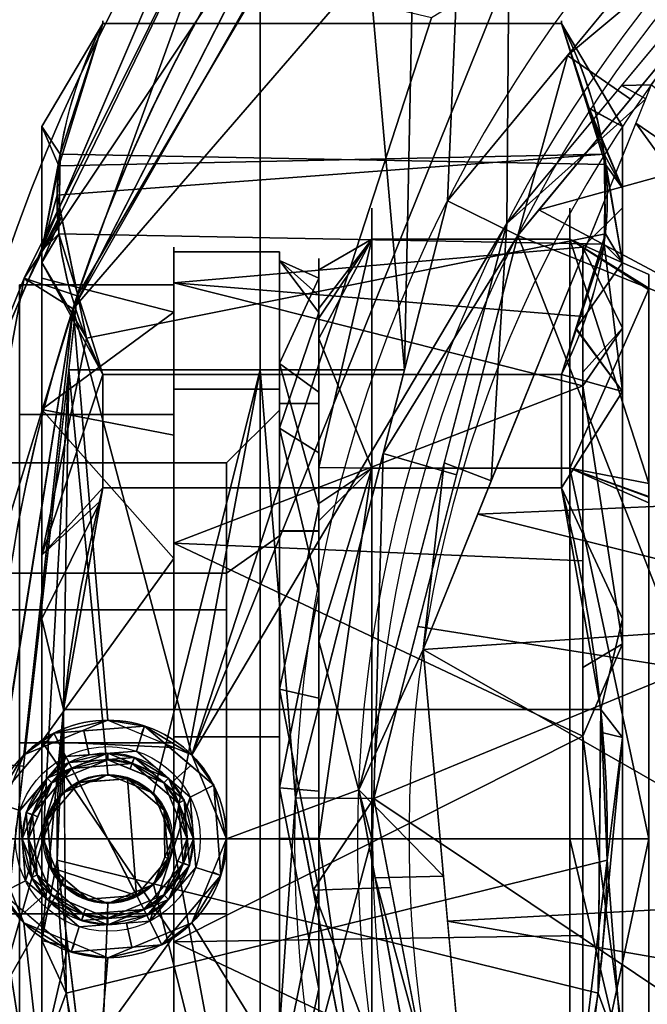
# Model space of a CAD drawing. Header units: millimetres. Extents: x -80 to 80, y -168 to 68.
# Tile 23 of 256: x -64 to -40, y -6 to 31. Entities that reach past the tile are written whole.
import ezdxf

# ---------------------------------------------------------------- set-up
doc = ezdxf.new("R2010")
doc.units = ezdxf.units.MM
doc.layers.add('100', color=7, linetype='Continuous', true_color=0xffffff)

msp = doc.modelspace()

# ---------------------------------------------------------------- linework, layer by layer
at = {"layer": '100', "color": 72, "linetype": 'Continuous'}
for p, q in [((-43.309, 30.901, 2.478), (-60.691, 30.901, 2.478)), ((-60.691, 30.901, -2.478), (-43.309, 30.901, -2.478)), ((-43.309, 17.597, -25.522), (-60.691, 17.597, -25.522)), ((-60.691, 17.597, 25.522), (-43.309, 17.597, 25.522)), ((-43.309, 13.304, 28), (-60.691, 13.304, 28)), ((-60.691, 13.304, -28), (-43.309, 13.304, -28))]:
    msp.add_line(p, q, dxfattribs=at)
at = {"layer": '100', "color": 72, "linetype": 'Continuous', "extrusion": (-1, 0, 0)}
for centre, radius in [((0, 0, 63), 27), ((0, 0, 41), 23.922), ((0, 0, 58), 22.422), ((0, 0, 54), 22.25), ((0, 0, 52.5), 22), ((0, 0, 58), 21), ((0, 0, 54), 16.5), ((0, 0, 52.5), 16.5), ((0, 0, 54), 16.25)]:
    msp.add_circle(centre, radius, dxfattribs=at)
at = {"layer": '100', "color": 72, "linetype": 'Continuous', "extrusion": (1, 0, 0)}
for centre, radius in [((0, 0, -41), 27), ((0, 0, -42.5), 22.422), ((0, 0, -58), 22.25), ((0, 0, -54), 22), ((0, 0, -63), 21.25), ((0, 0, -58), 21.25), ((0, 0, -56), 14.25)]:
    msp.add_circle(centre, radius, dxfattribs=at)
at = {"layer": '100', "color": 163, "linetype": 'Continuous', "extrusion": (1, 0, 0)}
msp.add_circle((0, 0, -50.5), 23.9, dxfattribs=at)
at = {"layer": '100', "color": 163, "linetype": 'Continuous', "extrusion": (1, -2.77771e-15, -1.36243e-14)}
msp.add_circle((0, 0, -43), 23.9, dxfattribs=at)
at = {"layer": '100', "color": 163, "linetype": 'Continuous', "extrusion": (-1, -2.77771e-15, 1.39412e-14)}
msp.add_circle((0, 0, 52.5), 21.9, dxfattribs=at)
at = {"layer": '100', "color": 163, "linetype": 'Continuous'}
for centre, radius in [((-60.5, 0, 97), 4.5), ((-60.5, 0, 103), 3.5), ((-60.5, 0, 81.046), 2.446), ((-60.5, 0, 81), 2.446)]:
    msp.add_circle(centre, radius, dxfattribs=at)
at = {"layer": '100', "color": 163, "linetype": 'Continuous', "extrusion": (0, 0, -1)}
for centre, radius in [((60.5, 0, -102), 4.5), ((60.5, 0, -97), 3.25), ((60.5, 0, -89), 3.25), ((60.5, 0, -97), 3), ((60.5, 0, -89), 3), ((60.5, 0, -81), 2.4)]:
    msp.add_circle(centre, radius, dxfattribs=at)
for centre, radius, start, end in [((0, 0, -94), 68, 283.06797, 256.93203), ((0, 0, -81), 65, 283.06797, 256.93203), ((0, 0, -97), 51.024, 286.7388, 253.2612), ((0, 0, -80.215), 50.45, 286.0923, 253.9077)]:
    msp.add_arc(centre, radius, start, end, dxfattribs=at)
at = {"layer": '100', "color": 163, "linetype": 'Continuous'}
for centre, radius, start, end in [((0, 0, 84), 68, 283.06797, 256.93203), ((0, 0, 81), 53.418, 285.9698, 254.0302), ((0, 0, 97.321), 49.087, 286.8231, 253.1769), ((0, 0, 97), 65, 144.00001, 180), ((0, 0, 97), 65, 180, 216)]:
    msp.add_arc(centre, radius, start, end, dxfattribs=at)
at = {"layer": '100', "color": 72, "linetype": 'Continuous', "extrusion": (1, 0, 0)}
for start, end in [(355.4146, 4.5854), (295.4146, 304.5854), (55.4146, 64.5854)]:
    msp.add_arc((0, 0, -60.691), 31, start, end, dxfattribs=at)
at = {"layer": '100', "color": 72, "linetype": 'Continuous', "extrusion": (-1, 0, 0)}
for start, end in [(175.4146, 184.5854), (115.4146, 124.5854), (235.4146, 244.5854)]:
    msp.add_arc((0, 0, 43.309), 31, start, end, dxfattribs=at)
at = {"layer": '100', "color": 72, "linetype": 'Continuous'}
for points in [[(-60.691, 17.597, -25.522), (-61.773, 19.781, -21.737), (-62.418, 21.987, -17.917), (-62.427, 26.461, -10.168), (-61.776, 28.711, -6.27), (-60.691, 30.901, -2.478)], [(-60.691, 30.901, 2.478), (-61.766, 28.732, 6.235), (-62.422, 26.519, 10.068), (-62.423, 21.988, 17.916), (-61.77, 19.775, 21.749), (-60.691, 17.597, 25.522)], [(-43.309, 30.901, -2.478), (-42.227, 28.716, -6.263), (-41.582, 26.51, -10.083), (-41.573, 22.036, -17.832), (-42.224, 19.786, -21.73), (-43.309, 17.597, -25.522)], [(-43.309, 17.597, 25.522), (-42.227, 19.781, 21.737), (-41.582, 21.987, 17.917), (-41.573, 26.461, 10.168), (-42.224, 28.711, 6.27), (-43.309, 30.901, 2.478)], [(-60.691, 13.304, 28), (-61.763, 8.978, 28), (-62.423, 4.466, 28), (-62.422, -4.479, 28), (-61.772, -8.939, 28), (-60.691, -13.304, 28)], [(-60.691, -13.304, -28), (-61.772, -8.939, -28), (-62.422, -4.479, -28), (-62.423, 4.466, -28), (-61.763, 8.978, -28), (-60.691, 13.304, -28)], [(-43.309, -13.304, 28), (-42.228, -8.939, 28), (-41.578, -4.479, 28), (-41.577, 4.466, 28), (-42.237, 8.978, 28), (-43.309, 13.304, 28)], [(-43.309, 13.304, -28), (-42.237, 8.978, -28), (-41.577, 4.466, -28), (-41.578, -4.479, -28), (-42.228, -8.939, -28), (-43.309, -13.304, -28)]]:
    msp.add_open_spline(points, degree=3, knots=[0, 0, 0, 0, 0.5, 0.5, 1, 1, 1, 1], dxfattribs=at)
at = {"layer": '100', "color": 163, "linetype": 'Continuous'}
for points in [[(-43.088, 29.686, 81), (-32.779, 42.178, 81), (-30.939, 39.85, 80.215)], [(-47.216, 33.832, 81), (-46.5, 35.561, 81), (-33.821, 40.916, 81), (-47.633, 24.178, 81)], [(-45.379, 23.329, 97), (-31.186, 40.385, 97), (-44.501, 36.265, 97), (-45.305, 32.916, 97)], [(-31.186, 40.385, 97), (-41.036, 28.548, 97), (-39.909, 28.58, 97.321)], [(-30.939, 39.85, 80.215), (-40.698, 28.039, 80.215), (-43.088, 29.686, 81)], [(-63.543, 21.118, 84), (-56.137, 38.375, 84), (-55.412, 37.879, 81.879)], [(-55.412, 37.879, 96.121), (-56.137, 38.375, 94), (-63.543, 21.118, 94)], [(-53.39, 34.857, 97), (-52.586, 38.206, 97), (-61.819, 20.086, 97)], [(-56.137, 38.375, 84), (-61.654, 25.52, 84), (-61.654, 25.52, 94), (-56.137, 38.375, 94)], [(-55.412, 37.879, 81.879), (-63.668, 21.251, 81.879), (-63.543, 21.118, 84)], [(-61.656, 20.579, 81), (-63.668, 21.251, 81.879), (-55.412, 37.879, 81.879)], [(-63.543, 21.118, 94), (-63.668, 21.251, 96.121), (-55.412, 37.879, 96.121)], [(-53.424, 36.561, 97), (-55.412, 37.879, 96.121), (-63.668, 21.251, 96.121)], [(-55.412, 37.879, 81.879), (-52.586, 36.051, 81), (-61.656, 20.579, 81)], [(-44.165, 23.843, 80.215), (-33.591, 36.64, 80.215), (-26.451, 28.733, 74.637)], [(-63.668, 21.251, 96.121), (-61.819, 20.086, 97), (-53.424, 36.561, 97)], [(-51.591, 31.92, 97), (-53.39, 34.857, 97), (-61.819, 20.086, 97)], [(-49.263, 17.781, 81), (-54.723, 17.781, 81), (-54.723, 32.406, 81), (-50.675, 33.832, 81)], [(-50.675, 33.832, 81), (-48.946, 33.116, 81), (-49.263, 17.781, 81)], [(-47.633, 24.178, 81), (-49.263, 17.781, 81), (-48.946, 33.116, 81), (-47.216, 33.832, 81)], [(-45.379, 23.329, 97), (-45.305, 32.916, 97), (-57.318, 3.182, 97)], [(-57.318, 3.182, 97), (-45.305, 32.916, 97), (-48.242, 31.116, 97)], [(-54.723, 32.406, 81), (-54.723, 17.781, 81), (-61.977, 17.781, 81), (-61.656, 20.579, 81)], [(-57.318, 3.182, 97), (-48.242, 31.116, 97), (-51.591, 31.92, 97), (-61.819, 20.086, 97)], [(-44.968, 22.871, 80.215), (-47.633, 24.178, 81), (-43.088, 29.686, 81)], [(-43.088, 29.686, 81), (-40.698, 28.039, 80.215), (-44.968, 22.871, 80.215)], [(-26.451, 28.733, 74.637), (-34.347, 18.588, 74.637), (-44.165, 23.843, 80.215)], [(-40.122, 28.053, 97.321), (-41.036, 28.548, 97), (-45.379, 23.329, 97)], [(-41.036, 28.548, 97), (-40.122, 28.053, 97.321), (-39.909, 28.58, 97.321)], [(-39.909, 28.58, 97.321), (-40.496, 27.126, 97.321), (-26.482, 17.527, 100)], [(-45.379, 23.329, 97), (-45.978, 13.565, 97.321), (-40.122, 28.053, 97.321)], [(-40.496, 27.126, 97.321), (-46.487, 12.307, 97.321), (-30.26, 13.018, 100)], [(-30.26, 13.018, 100), (-26.482, 17.527, 100), (-40.496, 27.126, 97.321)], [(-66.49, 14.252, 94), (-61.654, 25.52, 94), (-61.654, 25.52, 84), (-66.49, 14.252, 84)], [(-50.07, 14.613, 81), (-47.633, 24.178, 81), (-44.968, 22.871, 80.215)], [(-44.968, 22.871, 80.215), (-44.165, 23.843, 80.215), (-34.347, 18.588, 74.637)], [(-57.318, 3.182, 97), (-56, 0, 97), (-50.99, 1.861, 97), (-45.379, 23.329, 97)], [(-45.379, 23.329, 97), (-47.752, 14.249, 97), (-45.978, 13.565, 97.321)], [(-44.968, 22.871, 80.215), (-47.289, 13.8, 80.215), (-50.07, 14.613, 81)], [(-38.522, 6.428, 74.637), (-48.761, 8.048, 80.215), (-44.968, 22.871, 80.215)], [(-44.968, 22.871, 80.215), (-34.347, 18.588, 74.637), (-38.522, 6.428, 74.637)], [(-52.5, 18.966, -10.95), (-50.5, 22.73, -7.386), (-50.5, 14.048, -19.336)], [(-50.5, 22.73, -7.386), (-52.5, 19.737, -6.575), (-52.5, 21.567, 3.803)], [(-52.5, 21.567, 3.803), (-50.5, 22.73, 7.386), (-50.5, 22.73, -7.386)], [(-50.5, 22.73, 7.386), (-52.5, 20.099, 6.346), (-52.5, 14.077, 16.776)], [(-52.5, 14.077, 16.776), (-50.5, 14.048, 19.336), (-50.5, 22.73, 7.386)], [(-52.5, 21.567, 3.803), (-52.5, 20.099, 6.346), (-50.5, 22.73, 7.386)], [(-52.5, 18.966, -10.95), (-52.5, 19.737, -6.575), (-50.5, 22.73, -7.386)], [(-43, 22.73, 7.386), (-50.5, 22.73, 7.386), (-50.5, 14.048, 19.336), (-43, 14.048, 19.336)], [(-43, 22.73, -7.386), (-50.5, 22.73, -7.386), (-50.5, 22.73, 7.386), (-43, 22.73, 7.386)], [(-43, 14.048, -19.336), (-50.5, 14.048, -19.336), (-50.5, 22.73, -7.386), (-43, 22.73, -7.386)], [(-40, 20.848, 7.537), (-43, 22.73, 7.386), (-43, 14.048, 19.336)], [(-43, 22.73, 7.386), (-40, 20.876, 6.842), (-40, 21.394, -5.807)], [(-40, 21.394, -5.807), (-43, 22.73, -7.386), (-43, 22.73, 7.386)], [(-43, 22.73, -7.386), (-40, 20.814, -6.67), (-40, 13.466, -17.609)], [(-40, 13.466, -17.609), (-43, 14.048, -19.336), (-43, 22.73, -7.386)], [(-40, 21.394, -5.807), (-40, 20.814, -6.67), (-43, 22.73, -7.386)], [(-40, 20.848, 7.537), (-40, 20.876, 6.842), (-43, 22.73, 7.386)], [(-52.5, 14.077, 16.776), (-52.5, 21.567, 3.803), (-52.5, 18.966, -10.95), (-52.5, -14.077, 16.776)], [(-67.054, 2.997, 81.879), (-63.668, 21.251, 81.879), (-61.656, 20.579, 81)], [(-66.49, 14.252, 84), (-63.668, 21.251, 81.879), (-67.054, 2.997, 81.879)], [(-67.054, 2.997, 96.121), (-63.668, 21.251, 96.121), (-66.49, 14.252, 94)], [(-61.819, 20.086, 97), (-63.668, 21.251, 96.121), (-67.054, 2.997, 96.121)], [(-66.49, 14.252, 84), (-63.543, 21.118, 84), (-63.668, 21.251, 81.879)], [(-63.668, 21.251, 96.121), (-63.543, 21.118, 94), (-66.49, 14.252, 94)], [(-61.656, 20.579, 81), (-63.697, 2.761, 81), (-67.054, 2.997, 81.879)], [(-43, 14.048, 19.336), (-40, 12.946, 17.87), (-40, 20.848, 7.537)], [(-67.054, 2.997, 96.121), (-64.55, 2.842, 97), (-61.819, 20.086, 97)], [(-61.819, 20.086, 97), (-65, 0, 97), (-63.682, 3.182, 97)], [(-63.682, 3.182, 97), (-60.5, 4.5, 97), (-61.819, 20.086, 97)], [(-61.819, 20.086, 97), (-60.5, 4.5, 97), (-57.318, 3.182, 97)], [(-52.5, -14.077, 16.776), (-52.5, 18.966, -10.95), (-52.5, 7.49, -20.579)], [(-50.5, 14.048, -19.336), (-52.5, 12.058, -16.747), (-52.5, 18.966, -10.95)], [(-62.946, 0, 81), (-64.713, -6.105, 81), (-61.977, 17.781, 81)], [(-61.977, 17.781, 81), (-62.229, 1.729, 81), (-62.946, 0, 81)], [(-61.977, 17.781, 81), (-60.5, 2.446, 81), (-62.229, 1.729, 81)], [(-61.977, 17.781, 81), (-54.723, 17.781, 81), (-58.771, 1.729, 81), (-60.5, 2.446, 81)], [(-58.054, 0, 81), (-58.771, 1.729, 81), (-54.723, 17.781, 81)], [(-54.723, 17.781, 81), (-54.723, -17.781, 81), (-58.054, 0, 81)], [(-54.723, -17.781, 81), (-54.723, 17.781, 81), (-53.395, 1.562, 81)], [(-54.723, 17.781, 81), (-49.263, 17.781, 81), (-53.395, 1.562, 81)], [(-50.427, 1.534, 80.215), (-53.395, 1.562, 81), (-50.07, 14.613, 81)], [(-50.07, 14.613, 81), (-47.289, 13.8, 80.215), (-50.427, 1.534, 80.215)], [(-47.752, 14.249, 97), (-50.99, 1.861, 97), (-48.559, 7.181, 97.321)], [(-48.559, 7.181, 97.321), (-45.978, 13.565, 97.321), (-47.752, 14.249, 97)], [(-52.5, -14.077, 16.776), (-52.5, 0, 21.9), (-52.5, 14.077, 16.776)], [(-52.5, 14.077, 16.776), (-52.5, 12.711, 17.274), (-50.5, 14.048, 19.336)], [(-52.5, 7.49, -20.579), (-50.5, 14.048, -19.336), (-50.5, 0, -23.9)], [(-50.5, 14.048, 19.336), (-52.5, 12.711, 17.274), (-52.5, 0, 21.9)], [(-52.5, 0, 21.9), (-50.5, 0, 23.9), (-50.5, 14.048, 19.336)], [(-52.5, 7.49, -20.579), (-52.5, 12.058, -16.747), (-50.5, 14.048, -19.336)], [(-43, 14.048, 19.336), (-50.5, 14.048, 19.336), (-50.5, 0, 23.9), (-43, 0, 23.9)], [(-43, 0, -23.9), (-50.5, 0, -23.9), (-50.5, 14.048, -19.336), (-43, 14.048, -19.336)], [(-43, 14.048, 19.336), (-40, 0.001, 22.168), (-40, 12.735, 18.145)], [(-40, 0.001, 22.168), (-43, 14.048, 19.336), (-43, 0, 23.9)], [(-40, 12.735, 18.145), (-40, 12.946, 17.87), (-43, 14.048, 19.336)], [(-43, 14.048, -19.336), (-40, 12.976, -17.775), (-40, 0, -22.168)], [(-40, 0, -22.168), (-43, 0, -23.9), (-43, 14.048, -19.336)], [(-40, 13.466, -17.609), (-40, 12.976, -17.775), (-43, 14.048, -19.336)], [(-46.487, 12.307, 97.321), (-30.795, 8.393, 100), (-30.26, 13.018, 100)], [(-30.795, 8.393, 100), (-46.487, 12.307, 97.321), (-48.559, 7.181, 97.321)], [(-32.028, -2.269, 100), (-30.795, 8.393, 100), (-48.559, 7.181, 97.321)], [(-50.427, 1.534, 80.215), (-48.761, 8.048, 80.215), (-38.522, 6.428, 74.637)], [(-52.5, -14.077, 16.776), (-52.5, 7.49, -20.579), (-52.5, -7.49, -20.579)], [(-50.5, 0, -23.9), (-52.5, 0, -20.579), (-52.5, 7.49, -20.579)], [(-47.779, -1.416, 97.321), (-48.559, 7.181, 97.321), (-50.99, 1.861, 97)], [(-48.559, 7.181, 97.321), (-47.625, -3.114, 97.321), (-32.028, -2.269, 100)], [(-50.427, 1.534, 80.215), (-38.522, 6.428, 74.637), (-38.522, -6.428, 74.637)], [(-60.5, 4.5, 97), (-63.682, 3.182, 97), (-62.543, 4.01, 102)], [(-62.543, 4.01, 102), (-59.109, 4.28, 102), (-60.5, 4.5, 97)], [(-59.109, 4.28, 102), (-59.235, 3.976, 97), (-60.5, 4.5, 97)], [(-59.109, 4.28, 102), (-61.412, 4.099, 102), (-61.209, 3.188, 103), (-59.418, 3.329, 103)], [(-59.418, 3.329, 103), (-58.053, 2.162, 103), (-57.353, 2.78, 102), (-59.109, 4.28, 102)], [(-57.318, 3.182, 97), (-59.235, 3.976, 97), (-59.109, 4.28, 102)], [(-59.109, 4.28, 102), (-56.49, 2.043, 102), (-57.318, 3.182, 97)], [(-62.543, 4.01, 102), (-64.78, 1.391, 102), (-63.829, 1.082, 103), (-62.089, 3.119, 103)], [(-64.78, 1.391, 102), (-62.543, 4.01, 102), (-63.682, 3.182, 97)], [(-62.089, 3.119, 103), (-61.209, 3.188, 103), (-61.412, 4.099, 102), (-62.543, 4.01, 102)], [(-67.054, 2.997, 81.879), (-63.697, 2.761, 81), (-64.713, -6.105, 81)], [(-63.682, 3.182, 97), (-64.476, 1.265, 97), (-64.78, 1.391, 102)], [(-62.089, 3.119, 103), (-63.829, 1.082, 103), (-63.619, -1.589, 103)], [(-63.619, -1.589, 103), (-61.582, -3.329, 103), (-58.911, -3.119, 103), (-62.089, 3.119, 103)], [(-60.5, 3.25, 89), (-62.798, 2.298, 89), (-62.621, 2.121, 89), (-60.5, 3, 89)], [(-61.975, 2.896, 97), (-62.798, 2.298, 89), (-60.5, 3.25, 89)], [(-60.5, 3, 89), (-62.621, 2.121, 89), (-61.862, 2.673, 97)], [(-57.381, 1.589, 103), (-59.418, 3.329, 103), (-62.089, 3.119, 103), (-58.911, -3.119, 103)], [(-60.5, 3.25, 89), (-59.496, 3.091, 97), (-61.975, 2.896, 97)], [(-59.573, 2.853, 97), (-61.862, 2.673, 97), (-61.975, 2.896, 97), (-59.496, 3.091, 97)], [(-61.862, 2.673, 97), (-59.573, 2.853, 97), (-60.5, 3, 89)], [(-58.202, 2.298, 89), (-60.5, 3.25, 89), (-60.5, 3, 89), (-58.379, 2.121, 89)], [(-60.5, 3.25, 89), (-59.587, 2.872, 89), (-59.496, 3.091, 97)], [(-59.573, 2.853, 97), (-59.657, 2.651, 89), (-60.5, 3, 89)], [(-59.496, 3.091, 97), (-59.587, 2.872, 89), (-58.202, 2.298, 89)], [(-57.827, 1.362, 97), (-59.573, 2.853, 97), (-59.496, 3.091, 97), (-57.604, 1.475, 97)], [(-58.202, 2.298, 89), (-57.604, 1.475, 97), (-59.496, 3.091, 97)], [(-56, 0, 97), (-57.318, 3.182, 97), (-56.49, 2.043, 102)], [(-62.798, 2.298, 89), (-61.975, 2.896, 97), (-63.591, 1.004, 97)], [(-61.862, 2.673, 97), (-63.353, 0.927, 97), (-63.591, 1.004, 97), (-61.975, 2.896, 97)], [(-63.353, 0.927, 97), (-61.862, 2.673, 97), (-62.621, 2.121, 89)], [(-58.379, 2.121, 89), (-59.657, 2.651, 89), (-59.573, 2.853, 97)], [(-59.573, 2.853, 97), (-57.827, 1.362, 97), (-58.379, 2.121, 89)], [(-56.49, 2.043, 102), (-57.353, 2.78, 102), (-58.053, 2.162, 103), (-57.381, 1.589, 103)], [(-62.798, 2.298, 89), (-63.75, 0, 89), (-63.5, 0, 89), (-62.621, 2.121, 89)], [(-63.591, 1.004, 97), (-63.372, 0.913, 89), (-62.798, 2.298, 89)], [(-62.229, 1.729, 81.046), (-60.953, 2.258, 81.046), (-61.59, 2.138, 81)], [(-60.5, 2.446, 81.046), (-61.892, 1.869, 81.046), (-61.892, 1.869, 81), (-60.5, 2.446, 81)], [(-59.41, -2.138, 81), (-61.59, 2.138, 81), (-59.758, 2.283, 81)], [(-60.953, 2.258, 81.046), (-60.986, 2.186, 81), (-61.59, 2.138, 81)], [(-59.758, 2.283, 81), (-60.986, 2.186, 81), (-60.5, 2.446, 81.046)], [(-60.986, 2.186, 81), (-60.953, 2.258, 81.046), (-60.5, 2.446, 81.046)], [(-59.758, 2.283, 81), (-60.5, 2.446, 81.046), (-58.771, 1.729, 81.046)], [(-60.5, 2.446, 81), (-58.771, 1.729, 81), (-58.771, 1.729, 81.046), (-60.5, 2.446, 81.046)], [(-58.771, 1.729, 81.046), (-58.362, 1.09, 81), (-59.758, 2.283, 81)], [(-59.758, 2.283, 81), (-58.362, 1.09, 81), (-58.217, -0.742, 81), (-59.41, -2.138, 81)], [(-58.379, 2.121, 89), (-57.5, 0, 89), (-57.25, 0, 89), (-58.202, 2.298, 89)], [(-57.604, 1.475, 97), (-58.202, 2.298, 89), (-57.25, 0, 89)], [(-62.621, 2.121, 89), (-63.151, 0.843, 89), (-63.353, 0.927, 97)], [(-62.229, 1.729, 81.046), (-61.59, 2.138, 81), (-62.783, 0.742, 81)], [(-62.638, -1.09, 81), (-62.783, 0.742, 81), (-61.59, 2.138, 81), (-59.41, -2.138, 81)], [(-62.229, 1.729, 81), (-61.892, 1.869, 81), (-61.892, 1.869, 81.046), (-62.229, 1.729, 81.046)], [(-57.5, 0, 89), (-58.379, 2.121, 89), (-57.827, 1.362, 97)], [(-57.381, 1.589, 103), (-57.171, -1.082, 103), (-56.22, -1.391, 102), (-56.49, 2.043, 102)], [(-56.49, 2.043, 102), (-56.22, -1.391, 102), (-56, 0, 97)], [(-62.783, 0.742, 81), (-62.946, 0, 81.046), (-62.229, 1.729, 81.046)], [(-62.946, 0, 81), (-62.229, 1.729, 81), (-62.229, 1.729, 81.046), (-62.946, 0, 81.046)], [(-58.911, -3.119, 103), (-57.171, -1.082, 103), (-57.381, 1.589, 103)], [(-58.362, 1.09, 81), (-58.771, 1.729, 81.046), (-58.054, 0, 81.046)], [(-58.771, 1.729, 81), (-58.631, 1.392, 81), (-58.631, 1.392, 81.046), (-58.771, 1.729, 81.046)], [(-46.959, -19.959, 97), (-50.99, 1.861, 97), (-56, 0, 97), (-57.318, -3.182, 97)], [(-53.395, 1.562, 81), (-49.656, -17.781, 81), (-54.723, -17.781, 81)], [(-52.717, -1.943, 81), (-53.395, 1.562, 81), (-50.427, 1.534, 80.215)], [(-50.427, 1.534, 80.215), (-49.78, -1.834, 80.215), (-52.717, -1.943, 81)], [(-50.99, 1.861, 97), (-50.374, -1.477, 97), (-47.779, -1.416, 97.321)], [(-38.522, -6.428, 74.637), (-48.582, -8.077, 80.215), (-50.427, 1.534, 80.215)], [(-63.619, -1.589, 103), (-63.829, 1.082, 103), (-64.78, 1.391, 102), (-64.51, -2.043, 102)], [(-58.054, 0, 81.046), (-58.631, 1.392, 81.046), (-58.631, 1.392, 81), (-58.054, 0, 81)], [(-57.604, 1.475, 97), (-57.409, -1.004, 97), (-57.647, -0.927, 97), (-57.827, 1.362, 97)], [(-57.827, 1.362, 97), (-57.647, -0.927, 97), (-57.5, 0, 89)], [(-57.25, 0, 89), (-57.409, -1.004, 97), (-57.604, 1.475, 97)], [(-63.75, 0, 89), (-63.591, 1.004, 97), (-63.396, -1.475, 97)], [(-63.75, 0, 89), (-63.372, 0.913, 89), (-63.591, 1.004, 97)], [(-63.396, -1.475, 97), (-63.591, 1.004, 97), (-63.353, 0.927, 97), (-63.173, -1.362, 97)], [(-63.353, 0.927, 97), (-63.151, 0.843, 89), (-63.5, 0, 89)], [(-63.173, -1.362, 97), (-63.353, 0.927, 97), (-63.5, 0, 89)], [(-58.054, 0, 81.046), (-58.339, -0.687, 81.046), (-58.362, 1.09, 81)], [(-58.339, -0.687, 81.046), (-58.217, -0.742, 81), (-58.362, 1.09, 81)], [(-62.946, 0, 81.046), (-62.783, 0.742, 81), (-62.638, -1.09, 81)], [(-65.311, -15.486, 96.121), (-62.64, -14.9, 97), (-65, 0, 97)], [(-65, 0, 97), (-63.682, -3.182, 97), (-64.51, -2.043, 102)], [(-63.682, -3.182, 97), (-65, 0, 97), (-61.819, -20.086, 97)], [(-62.621, -2.121, 89), (-63.5, 0, 89), (-63.75, 0, 89), (-62.798, -2.298, 89)], [(-63.396, -1.475, 97), (-62.798, -2.298, 89), (-63.75, 0, 89)], [(-58.202, -2.298, 89), (-57.25, 0, 89), (-57.5, 0, 89), (-58.379, -2.121, 89)], [(-57.25, 0, 89), (-57.628, -0.913, 89), (-57.409, -1.004, 97)], [(-50.5, -14.048, 19.336), (-50.5, 0, 23.9), (-52.5, 0, 21.9)], [(-50.5, 0, -23.9), (-50.5, -14.048, -19.336), (-52.5, -7.49, -20.579)], [(-52.5, -7.49, -20.579), (-52.5, 0, -20.579), (-50.5, 0, -23.9)], [(-52.5, 0, 21.9), (-52.5, -12.711, 17.274), (-50.5, -14.048, 19.336)], [(-43, -14.048, -19.336), (-50.5, -14.048, -19.336), (-50.5, 0, -23.9), (-43, 0, -23.9)], [(-43, 0, 23.9), (-50.5, 0, 23.9), (-50.5, -14.048, 19.336), (-43, -14.048, 19.336)], [(-43, 0, 23.9), (-40, 0, 22.168), (-40, 0.001, 22.168)], [(-43, 0, -23.9), (-40, 0, -22.168), (-40, -0.001, -22.168)], [(-40, -0.001, -22.168), (-43, -14.048, -19.336), (-43, 0, -23.9)], [(-43, 0, 23.9), (-43, -14.048, 19.336), (-40, -12.733, 18.146)], [(-40, -12.733, 18.146), (-40, 0, 22.168), (-43, 0, 23.9)], [(-64.713, -6.105, 81), (-62.946, 0, 81), (-62.229, -1.729, 81)], [(-63.5, 0, 89), (-62.621, -2.121, 89), (-63.173, -1.362, 97)], [(-62.638, -1.09, 81), (-62.275, -1.619, 81.046), (-62.946, 0, 81.046)], [(-62.946, 0, 81.046), (-62.369, -1.392, 81.046), (-62.369, -1.392, 81), (-62.946, 0, 81)], [(-58.771, -1.729, 81), (-58.054, 0, 81), (-54.723, -17.781, 81)], [(-58.054, 0, 81), (-58.771, -1.729, 81), (-58.771, -1.729, 81.046), (-58.054, 0, 81.046)], [(-57.647, -0.927, 97), (-57.849, -0.843, 89), (-57.5, 0, 89)], [(-56.22, -1.391, 102), (-56.524, -1.265, 97), (-56, 0, 97)], [(-40, -0.001, -22.168), (-40, -12.976, -17.774), (-43, -14.048, -19.336)], [(-58.771, -1.729, 81.046), (-59.41, -2.138, 81), (-58.217, -0.742, 81)], [(-58.217, -0.742, 81), (-58.339, -0.687, 81.046), (-58.771, -1.729, 81.046)], [(-62.638, -1.09, 81), (-62.178, -1.483, 81), (-62.275, -1.619, 81.046)], [(-59.41, -2.138, 81), (-61.242, -2.283, 81), (-62.638, -1.09, 81)], [(-57.647, -0.927, 97), (-59.138, -2.673, 97), (-58.379, -2.121, 89)], [(-59.138, -2.673, 97), (-57.647, -0.927, 97), (-57.409, -1.004, 97), (-59.025, -2.896, 97)], [(-58.202, -2.298, 89), (-59.025, -2.896, 97), (-57.409, -1.004, 97)], [(-58.457, -4.01, 102), (-56.22, -1.391, 102), (-57.171, -1.082, 103), (-58.911, -3.119, 103)], [(-58.379, -2.121, 89), (-57.849, -0.843, 89), (-57.647, -0.927, 97)], [(-57.409, -1.004, 97), (-57.628, -0.913, 89), (-58.202, -2.298, 89)], [(-61.504, -3.091, 97), (-63.396, -1.475, 97), (-63.173, -1.362, 97), (-61.427, -2.853, 97)], [(-62.798, -2.298, 89), (-63.396, -1.475, 97), (-61.504, -3.091, 97)], [(-61.427, -2.853, 97), (-63.173, -1.362, 97), (-62.621, -2.121, 89)], [(-62.369, -1.392, 81), (-62.369, -1.392, 81.046), (-62.229, -1.729, 81.046)], [(-62.229, -1.729, 81.046), (-62.229, -1.729, 81), (-62.369, -1.392, 81)], [(-62.229, -1.729, 81.046), (-62.275, -1.619, 81.046), (-62.178, -1.483, 81)], [(-62.229, -1.729, 81.046), (-62.178, -1.483, 81), (-61.242, -2.283, 81)], [(-56.22, -1.391, 102), (-58.457, -4.01, 102), (-57.318, -3.182, 97)], [(-57.318, -3.182, 97), (-56.524, -1.265, 97), (-56.22, -1.391, 102)], [(-46.472, -15.807, 97.321), (-47.779, -1.416, 97.321), (-50.374, -1.477, 97)], [(-50.374, -1.477, 97), (-47.416, -17.484, 97), (-46.472, -15.807, 97.321)], [(-62.229, -1.729, 81), (-60.5, -2.446, 81), (-61.073, -17.781, 81), (-64.713, -6.105, 81)], [(-64.51, -2.043, 102), (-63.647, -2.78, 102), (-62.947, -2.162, 103), (-63.619, -1.589, 103)], [(-61.242, -2.283, 81), (-60.5, -2.446, 81.046), (-62.229, -1.729, 81.046)], [(-60.5, -2.446, 81), (-62.229, -1.729, 81), (-62.229, -1.729, 81.046), (-60.5, -2.446, 81.046)], [(-54.723, -17.781, 81), (-61.073, -17.781, 81), (-60.5, -2.446, 81), (-58.771, -1.729, 81)], [(-59.41, -2.138, 81), (-58.771, -1.729, 81.046), (-60.5, -2.446, 81.046)], [(-58.771, -1.729, 81), (-59.108, -1.869, 81), (-59.108, -1.869, 81.046), (-58.771, -1.729, 81.046)], [(-52.717, -1.943, 81), (-49.78, -1.834, 80.215), (-46.732, -17.714, 80.215)], [(-61.891, -4.28, 102), (-64.51, -2.043, 102), (-63.682, -3.182, 97)], [(-61.582, -3.329, 103), (-62.947, -2.162, 103), (-63.647, -2.78, 102), (-61.891, -4.28, 102)], [(-62.798, -2.298, 89), (-60.5, -3.25, 89), (-60.5, -3, 89), (-62.621, -2.121, 89)], [(-62.621, -2.121, 89), (-61.343, -2.651, 89), (-61.427, -2.853, 97)], [(-60.5, -2.446, 81.046), (-61.242, -2.283, 81), (-59.41, -2.138, 81)], [(-60.5, -2.446, 81.046), (-59.108, -1.869, 81.046), (-59.108, -1.869, 81), (-60.5, -2.446, 81)], [(-58.379, -2.121, 89), (-60.5, -3, 89), (-60.5, -3.25, 89), (-58.202, -2.298, 89)], [(-60.5, -3, 89), (-58.379, -2.121, 89), (-59.138, -2.673, 97)], [(-46.732, -17.714, 80.215), (-49.468, -18.753, 81), (-52.717, -1.943, 81)], [(-61.504, -3.091, 97), (-61.413, -2.872, 89), (-62.798, -2.298, 89)], [(-59.025, -2.896, 97), (-58.202, -2.298, 89), (-60.5, -3.25, 89)], [(-32.433, -5.767, 100), (-32.028, -2.269, 100), (-47.625, -3.114, 97.321)], [(-59.025, -2.896, 97), (-61.504, -3.091, 97), (-61.427, -2.853, 97), (-59.138, -2.673, 97)], [(-60.5, -3.25, 89), (-61.413, -2.872, 89), (-61.504, -3.091, 97)], [(-60.5, -3.25, 89), (-61.504, -3.091, 97), (-59.025, -2.896, 97)], [(-61.427, -2.853, 97), (-61.343, -2.651, 89), (-60.5, -3, 89)], [(-59.138, -2.673, 97), (-61.427, -2.853, 97), (-60.5, -3, 89)], [(-63.682, -3.182, 97), (-61.765, -3.976, 97), (-61.891, -4.28, 102)], [(-61.819, -20.086, 97), (-60.5, -4.5, 97), (-63.682, -3.182, 97)], [(-61.891, -4.28, 102), (-59.588, -4.099, 102), (-59.791, -3.188, 103), (-61.582, -3.329, 103)], [(-46.959, -19.959, 97), (-57.318, -3.182, 97), (-60.5, -4.5, 97), (-61.819, -20.086, 97)], [(-60.5, -4.5, 97), (-57.318, -3.182, 97), (-58.457, -4.01, 102)], [(-58.911, -3.119, 103), (-59.791, -3.188, 103), (-59.588, -4.099, 102), (-58.457, -4.01, 102)], [(-32.433, -5.767, 100), (-47.625, -3.114, 97.321), (-46.472, -15.807, 97.321)], [(-61.891, -4.28, 102), (-61.765, -3.976, 97), (-60.5, -4.5, 97)], [(-58.457, -4.01, 102), (-61.891, -4.28, 102), (-60.5, -4.5, 97)], [(-46.472, -15.807, 97.321), (-29.268, -12.042, 100), (-32.433, -5.767, 100)], [(-64.713, -6.105, 81), (-62.057, -14.625, 81), (-65.311, -15.486, 81.879)]]:
    msp.add_3dface(points, dxfattribs=at)
at = {"layer": '100', "color": 72, "linetype": 'Continuous'}
for points in [[(-63, 27), (-62.357, 25.512, 11.813), (-60.691, 30.901, 2.478)], [(-63, 27), (-60.691, 30.901), (-60.691, 30.901, -2.478)], [(-60.691, 30.901, -2.478), (-62.303, 25.954, -11.046), (-63, 27)], [(-60.691, 30.901, 2.478), (-60.691, 30.901), (-63, 27)], [(-41.697, 25.954, 11.046), (-43.309, 30.901, 2.478), (-60.691, 30.901, 2.478), (-62.357, 25.512, 11.813)], [(-62.303, 25.954, -11.046), (-60.691, 30.901, -2.478), (-43.309, 30.901, -2.478), (-41.649, 25.565, -11.721)], [(-43.309, 30.901, -2.478), (-60.691, 30.901, -2.478), (-60.691, 30.901, 2.478), (-43.309, 30.901, 2.478)], [(-42.315, 27.705, -8.013), (-43.309, 30.901, -2.478), (-41, 27)], [(-41, 27), (-43.309, 30.901, 2.478), (-42.264, 27.694, 8.032)], [(-43.309, 30.901, -2.478), (-43.309, 30.901, 2.478), (-41, 27)], [(-41.649, 25.565, -11.721), (-42.315, 27.705, -8.013), (-41, 24.66, -7.202)], [(-41, 27), (-41, 24.66, -7.202), (-42.315, 27.705, -8.013)], [(-42.264, 27.694, 8.032), (-41, 24.66, 7.202), (-41, 27)], [(-41, 24.66, 7.202), (-42.264, 27.694, 8.032), (-41.697, 25.954, 11.046)], [(-63, 21.843, 15.87), (-63, 27), (-63, 21.25), (-63, 16.278, 13.659)], [(-63, 16.278, -13.659), (-63, 21.25), (-63, 27), (-63, 21.843, -15.87)], [(-62.357, 25.512, 11.813), (-63, 27), (-63, 22.301, 14.463)], [(-63, 22.301, -14.463), (-63, 27), (-62.303, 25.954, -11.046)], [(-41, 27), (-41, 21.843, 15.87), (-41, 19.354, 14.061), (-41, 23.922)], [(-41, 23.922), (-41, 19.354, -14.061), (-41, 21.843, -15.87), (-41, 27)], [(-62.303, 25.954, -11.046), (-62.341, 23.579, -15.16), (-63, 22.301, -14.463)], [(-41.697, 25.954, 11.046), (-62.357, 25.512, 11.813), (-62.422, 24.392, 13.752)], [(-62.422, 24.392, 13.752), (-61.313, 18.973, 23.138), (-41.649, 22.933, 16.279), (-41.697, 25.954, 11.046)], [(-41.649, 25.565, -11.721), (-41.697, 22.543, -16.954), (-62.351, 22.933, -16.279), (-62.303, 25.954, -11.046)], [(-41, 21.843, 15.87), (-41, 24.66, 7.202), (-41.697, 25.954, 11.046)], [(-41.697, 25.954, 11.046), (-41.649, 22.933, 16.279), (-41, 21.843, 15.87)], [(-63, 22.301, 14.463), (-62.422, 24.392, 13.752), (-62.357, 25.512, 11.813)], [(-41, 21.843, -15.87), (-41.697, 22.543, -16.954), (-41.649, 25.565, -11.721)], [(-41.649, 25.565, -11.721), (-41, 24.66, -7.202), (-41, 21.843, -15.87)], [(-63, 22.301, 14.463), (-62.255, 23.575, 15.167), (-62.422, 24.392, 13.752)], [(-41, 19.354, -14.061), (-41, 23.922), (-42.5, 22.422)], [(-42.5, 22.422), (-41, 23.922), (-41, 19.354, 14.061)], [(-63, 22.301, -14.463), (-62.341, 23.579, -15.16), (-62.351, 22.933, -16.279)], [(-61.313, 18.973, 23.138), (-62.255, 23.575, 15.167), (-63, 21.843, 15.87)], [(-62.255, 23.575, 15.167), (-63, 22.301, 14.463), (-63, 21.843, 15.87)], [(-63, 21.843, -15.87), (-62.351, 22.933, -16.279), (-60.691, 17.597, -25.522)], [(-62.351, 22.933, -16.279), (-63, 21.843, -15.87), (-63, 22.301, -14.463)], [(-41.697, 22.543, -16.954), (-43.309, 17.597, -25.522), (-60.691, 17.597, -25.522), (-62.351, 22.933, -16.279)], [(-61.313, 18.973, 23.138), (-60.691, 17.597, 25.522), (-43.309, 17.597, 25.522), (-41.649, 22.933, 16.279)], [(-41, 21.843, 15.87), (-41.649, 22.933, 16.279), (-42.771, 19.326, 22.526)], [(-58, 21.07, 7.669), (-58, 21.07, -7.669), (-42.5, 22.422)], [(-58, 21.07, -7.669), (-42.5, 19.8, -7.206), (-42.5, 22.422)], [(-42.5, 22.422), (-42.5, 19.8, 7.206), (-58, 21.07, 7.669)], [(-41, 16.963, -19.416), (-42.743, 19.334, -22.512), (-41.697, 22.543, -16.954)], [(-41, 19.354, 14.061), (-42.5, 17.686, 13.014), (-42.5, 22.422)], [(-42.5, 22.422), (-42.5, 17.686, -13.014), (-41, 19.354, -14.061)], [(-41.697, 22.543, -16.954), (-41, 21.843, -15.87), (-41, 16.963, -19.416)], [(-58, 17.044, 14.302), (-54, 17.044, 14.302), (-54, 22.25), (-58, 22.25)], [(-58, 22.25), (-54, 22.25), (-54, 17.044, -14.302), (-58, 17.044, -14.302)], [(-58, 17.044, 14.302), (-58, 22.25), (-58, 21), (-58, 16.087, 13.499)], [(-58, 16.087, -13.499), (-58, 21), (-58, 22.25), (-58, 17.044, -14.302)], [(-54, 17.044, -14.302), (-54, 22.25), (-54, 16.25), (-54, 11.49, -11.49)], [(-54, 22.25), (-54, 17.044, 14.302), (-54, 11.49, 11.49), (-54, 16.25)], [(-63, 21.843, -15.87), (-63, 8.343, -25.679), (-63, 3.69, -20.927), (-63, 16.278, -13.659)], [(-63, 16.278, 13.659), (-63, 3.69, 20.927), (-63, 8.343, 25.679), (-63, 21.843, 15.87)], [(-60.691, 17.597, -25.522), (-63, 10.756, -23.926), (-63, 21.843, -15.87)], [(-63, 21.843, 15.87), (-63, 10.756, 23.926), (-61.313, 18.973, 23.138)], [(-54, 15.566, 15.546), (-54, 21.918, 1.903), (-54, 16.5, -0.011), (-54, 11.675, 11.66)], [(-54, 11.66, -11.675), (-54, 16.5, -0.011), (-54, 21.918, 1.903), (-54, 18.013, -12.63)], [(-54, 18.013, -12.63), (-54, 21.918, 1.903), (-52.5, 21.247, -5.708)], [(-54, 21.918, 1.903), (-52.5, 20.596, 1.788), (-52.5, 21.247, -5.708)], [(-54, 21.918, 1.903), (-54, 15.566, 15.546), (-52.5, 19.945, 9.285)], [(-52.5, 19.945, 9.285), (-52.5, 20.596, 1.788), (-54, 21.918, 1.903)], [(-42.771, 19.326, 22.526), (-41, 16.963, 19.416), (-41, 21.843, 15.87)], [(-41, 21.843, 15.87), (-41, 8.343, 25.679), (-41, 7.392, 22.752), (-41, 19.354, 14.061)], [(-41, 19.354, -14.061), (-41, 7.392, -22.752), (-41, 8.343, -25.679), (-41, 21.843, -15.87)], [(-63.85, 16.087, 13.499), (-58, 16.087, 13.499), (-58, 21), (-63.85, 21)], [(-63.85, 21), (-58, 21), (-58, 16.087, -13.499), (-63.85, 16.087, -13.499)], [(-63, 21.25), (-63, 16.278, -13.659), (-58, 19.968, -7.268)], [(-63, 16.278, 13.659), (-63, 21.25), (-58, 19.968, 7.268)], [(-63, 21.25), (-58, 19.968), (-58, 19.968, 7.268)], [(-58, 19.968, -7.268), (-58, 19.968), (-63, 21.25)], [(-58, 11.211, -19.418), (-58, 21.07, -7.669), (-58, 19.968, -7.268), (-58, 10.625, -18.403)], [(-58, 21.07, 7.669), (-58, 11.211, 19.418), (-58, 10.625, 18.403), (-58, 19.968, 7.268)], [(-58, 19.968, 7.268), (-58, 19.968, -7.268), (-58, 21.07, -7.669), (-58, 21.07, 7.669)], [(-58, 21.07, -7.669), (-58, 11.211, -19.418), (-42.5, 17.177, -14.413)], [(-58, 11.211, 19.418), (-58, 21.07, 7.669), (-42.5, 17.177, 14.413)], [(-58, 21.07, 7.669), (-42.5, 19.8, 7.206), (-42.5, 17.177, 14.413)], [(-42.5, 17.177, -14.413), (-42.5, 19.8, -7.206), (-58, 21.07, -7.669)], [(-52.5, 21.247, -5.708), (-52.5, 16.927, -11.869), (-54, 18.013, -12.63)], [(-52.5, 12.607, -18.03), (-52.5, 21.247, -5.708), (-52.5, 16.5, -0.011), (-52.5, 11.66, -11.675)], [(-52.5, 11.675, 11.66), (-52.5, 16.5, -0.011), (-52.5, 21.247, -5.708), (-52.5, 19.945, 9.285)], [(-63, 16.278, -13.659), (-58, 15.297, -12.835), (-58, 19.968, -7.268)], [(-58, 19.968, 7.268), (-58, 15.297, 12.835), (-63, 16.278, 13.659)], [(-54, 15.566, 15.546), (-52.5, 14.628, 14.609), (-52.5, 19.945, 9.285)], [(-52.5, 19.945, 9.285), (-52.5, 9.311, 19.933), (-52.5, 11.675, 11.66)], [(-43.309, 17.597, -25.522), (-42.743, 19.334, -22.512), (-41, 16.963, -19.416)], [(-41, 16.963, 19.416), (-42.771, 19.326, 22.526), (-43.309, 17.597, 25.522)], [(-42.5, 17.177, 14.413), (-41, 19.354, 14.061), (-41, 7.392, 22.752)], [(-41, 7.392, -22.752), (-41, 19.354, -14.061), (-42.5, 17.177, -14.413)], [(-41, 19.354, -14.061), (-42.5, 17.686, -13.014), (-42.5, 17.177, -14.413)], [(-42.5, 17.177, 14.413), (-42.5, 17.686, 13.014), (-41, 19.354, 14.061)], [(-60.691, 17.597, 25.522), (-61.313, 18.973, 23.138), (-63, 10.756, 23.926)], [(-54, 18.013, -12.63), (-54, 5.68, -21.254), (-54, -0.011, -16.5), (-54, 11.66, -11.675)], [(-54, 5.68, -21.254), (-54, 18.013, -12.63), (-52.5, 12.607, -18.03)], [(-54, 18.013, -12.63), (-52.5, 16.927, -11.869), (-52.5, 12.607, -18.03)], [(-63, 10.756, 23.926), (-60.691, 13.304, 28), (-60.691, 17.597, 25.522)], [(-63, 10.756, -23.926), (-60.691, 17.597, -25.522), (-60.691, 13.304, -28)], [(-43.309, 17.597, 25.522), (-60.691, 17.597, 25.522), (-60.691, 13.304, 28), (-43.309, 13.304, 28)], [(-43.309, 13.304, -28), (-60.691, 13.304, -28), (-60.691, 17.597, -25.522), (-43.309, 17.597, -25.522)], [(-43.309, 13.304, -28), (-43.309, 17.597, -25.522), (-41, 16.963, -19.416)], [(-41, 16.963, 19.416), (-43.309, 17.597, 25.522), (-43.309, 13.304, 28)], [(-58, 11.211, -19.418), (-42.5, 10.535, -18.247), (-42.5, 17.177, -14.413)], [(-42.5, 17.177, 14.413), (-42.5, 10.535, 18.247), (-58, 11.211, 19.418)], [(-41, 7.392, 22.752), (-42.5, 6.498, 20.578), (-42.5, 17.177, 14.413)], [(-42.5, 17.177, -14.413), (-42.5, 6.498, -20.578), (-41, 7.392, -22.752)], [(-58, 3.864, 21.912), (-54, 3.864, 21.912), (-54, 17.044, 14.302), (-58, 17.044, 14.302)], [(-58, 17.044, -14.302), (-54, 17.044, -14.302), (-54, 3.864, -21.912), (-58, 3.864, -21.912)], [(-58, 3.647, -20.681), (-58, 16.087, -13.499), (-58, 17.044, -14.302), (-58, 3.864, -21.912)], [(-58, 16.087, 13.499), (-58, 3.647, 20.681), (-58, 3.864, 21.912), (-58, 17.044, 14.302)], [(-54, 17.044, 14.302), (-54, 3.864, 21.912), (-54, 0, 16.25), (-54, 11.49, 11.49)], [(-54, 11.49, -11.49), (-54, 0, -16.25), (-54, 3.864, -21.912), (-54, 17.044, -14.302)], [(-41, 16.963, -19.416), (-41, 8.343, -25.679), (-43.309, 13.304, -28)], [(-43.309, 13.304, 28), (-41, 8.343, 25.679), (-41, 16.963, 19.416)], [(-54, 16.5, -0.011), (-52.5, 16.5, -0.011), (-52.5, 11.675, 11.66), (-54, 11.675, 11.66)], [(-54, 11.66, -11.675), (-52.5, 11.66, -11.675), (-52.5, 16.5, -0.011), (-54, 16.5, -0.011)], [(-63.85, 3.647, 20.681), (-58, 3.647, 20.681), (-58, 16.087, 13.499), (-63.85, 16.087, 13.499)], [(-63.85, 16.087, -13.499), (-58, 16.087, -13.499), (-58, 3.647, -20.681), (-63.85, 3.647, -20.681)], [(-63, 16.278, -13.659), (-63, 3.69, -20.927), (-58, 10.625, -18.403)], [(-63, 3.69, 20.927), (-63, 16.278, 13.659), (-58, 10.625, 18.403)], [(-63, 16.278, 13.659), (-58, 15.297, 12.835), (-58, 10.625, 18.403)], [(-58, 10.625, -18.403), (-58, 15.297, -12.835), (-63, 16.278, -13.659)], [(-56, 10.076, 10.076), (-56, 14.25), (-54, 16.25), (-54, 11.49, 11.49)], [(-56, 14.25), (-56, 10.076, -10.076), (-54, 11.49, -11.49), (-54, 16.25)], [(-54, 11.675, 11.66), (-54, 0.011, 16.5), (-54, 1.932, 21.915), (-54, 15.566, 15.546)], [(-54, 15.566, 15.546), (-54, 1.932, 21.915), (-52.5, 9.311, 19.933)], [(-52.5, 9.311, 19.933), (-52.5, 14.628, 14.609), (-54, 15.566, 15.546)], [(-80, 10.076, 10.076), (-80, 14.25), (-56, 14.25), (-56, 10.076, 10.076)], [(-56, 10.076, -10.076), (-56, 14.25), (-80, 14.25), (-80, 10.076, -10.076)], [(-63, 10.756, 23.926), (-60.777, 12.818, 28), (-60.691, 13.304, 28)], [(-60.691, 13.304, -28), (-60.777, 12.818, -28), (-63, 10.756, -23.926)], [(-62.177, 4.902, -28), (-60.691, 13.304, -28), (-43.309, 13.304, -28), (-41.823, 4.902, -28)], [(-41.823, 4.902, 28), (-43.309, 13.304, 28), (-60.691, 13.304, 28), (-62.177, 4.902, 28)], [(-41.823, 4.902, -28), (-43.309, 13.304, -28), (-41, 8.343, -25.679)], [(-41, 8.343, 25.679), (-43.309, 13.304, 28), (-41.823, 4.902, 28)], [(-60.777, 12.818, 28), (-63, 10.756, 23.926), (-63, 8.343, 25.679)], [(-63, 8.343, -25.679), (-60.777, 12.818, -28), (-62.177, 4.902, -28)], [(-63, 8.343, -25.679), (-63, 10.756, -23.926), (-60.777, 12.818, -28)], [(-62.177, 4.902, 28), (-60.777, 12.818, 28), (-63, 8.343, 25.679)], [(-52.5, 12.607, -18.03), (-52.5, 5.338, -19.972), (-54, 5.68, -21.254)], [(-52.5, 11.66, -11.675), (-52.5, -0.011, -16.5), (-52.5, -1.932, -21.915), (-52.5, 12.607, -18.03)], [(-54, 11.675, 11.66), (-52.5, 11.675, 11.66), (-52.5, 0.011, 16.5), (-54, 0.011, 16.5)], [(-54, -0.011, -16.5), (-52.5, -0.011, -16.5), (-52.5, 11.66, -11.675), (-54, 11.66, -11.675)], [(-52.5, 0.011, 16.5), (-52.5, 11.675, 11.66), (-52.5, 9.311, 19.933), (-52.5, -5.68, 21.254)], [(-58, -3.69, 20.927), (-58, 10.625, 18.403), (-58, 11.211, 19.418), (-58, -3.894, 22.082)], [(-58, 10.625, -18.403), (-58, -3.69, -20.927), (-58, -3.894, -22.082), (-58, 11.211, -19.418)], [(-58, 11.211, -19.418), (-58, -3.894, -22.082), (-42.5, 3.894, -22.082)], [(-58, -3.894, 22.082), (-58, 11.211, 19.418), (-42.5, 3.894, 22.082)], [(-58, 11.211, 19.418), (-42.5, 10.535, 18.247), (-42.5, 3.894, 22.082)], [(-42.5, 3.894, -22.082), (-42.5, 10.535, -18.247), (-58, 11.211, -19.418)], [(-56, 0, 14.25), (-56, 10.076, 10.076), (-54, 11.49, 11.49), (-54, 0, 16.25)], [(-56, 10.076, -10.076), (-56, 0, -14.25), (-54, 0, -16.25), (-54, 11.49, -11.49)], [(-63, 3.69, -20.927), (-58, 3.467, -19.665), (-58, 10.625, -18.403)], [(-58, 10.625, 18.403), (-58, 3.467, 19.665), (-63, 3.69, 20.927)], [(-80, 10.076, -10.076), (-80, 8.683, -10.653), (-56, 8.683, -10.653), (-56, 10.076, -10.076)], [(-56, 10.076, 10.076), (-56, 8.683, 10.653), (-80, 8.683, 10.653), (-80, 10.076, 10.076)], [(-54, 1.932, 21.915), (-52.5, 1.815, 20.593), (-52.5, 9.311, 19.933)], [(-80, 0, 14.25), (-80, 8.683, 10.653), (-56, 8.683, 10.653), (-56, 0, 14.25)], [(-56, 0, -14.25), (-56, 8.683, -10.653), (-80, 8.683, -10.653), (-80, 0, -14.25)], [(-63, 8.343, -25.679), (-63, -8.343, -25.679), (-63, -10.625, -18.403), (-63, 3.69, -20.927)], [(-63, -8.343, 25.679), (-63, 8.343, 25.679), (-63, 3.69, 20.927), (-63, -10.625, 18.403)], [(-62.177, 4.902, 28), (-63, 8.343, 25.679), (-63, -3.843, 25.679)], [(-63, -3.843, -25.679), (-63, 8.343, -25.679), (-62.177, 4.902, -28)], [(-41.823, 4.902, 28), (-41, 3.843, 25.679), (-41, 8.343, 25.679)], [(-41, 8.343, -25.679), (-41, 3.843, -25.679), (-41.823, 4.902, -28)], [(-41, 8.343, 25.679), (-41, -8.343, 25.679), (-41, -7.392, 22.752), (-41, 7.392, 22.752)], [(-41, -8.343, -25.679), (-41, 8.343, -25.679), (-41, 7.392, -22.752), (-41, -7.392, -22.752)], [(-42.5, 3.894, 22.082), (-41, 7.392, 22.752), (-41, -7.392, 22.752)], [(-41, -7.392, -22.752), (-41, 7.392, -22.752), (-42.5, 3.894, -22.082)], [(-41, 7.392, -22.752), (-42.5, 6.498, -20.578), (-42.5, 3.894, -22.082)], [(-42.5, 3.894, 22.082), (-42.5, 6.498, 20.578), (-41, 7.392, 22.752)], [(-54, -11.675, -11.66), (-54, -0.011, -16.5), (-54, 5.68, -21.254), (-54, -9.311, -19.933)], [(-54, -9.311, -19.933), (-54, 5.68, -21.254), (-52.5, -1.932, -21.915)], [(-54, 5.68, -21.254), (-52.5, 5.338, -19.972), (-52.5, -1.932, -21.915)], [(-63, -3.843, 25.679), (-62.092, -4.066, 28), (-62.177, 4.902, 28)], [(-62.177, 4.902, -28), (-62.416, -0.801, -28), (-63, -3.843, -25.679)], [(-62.416, -0.801, -28), (-62.177, 4.902, -28), (-41.823, 4.902, -28), (-41.925, -5.839, -28)], [(-41.584, -0.801, 28), (-41.823, 4.902, 28), (-62.177, 4.902, 28), (-62.075, -5.839, 28)], [(-41, 3.843, -25.679), (-41.831, 4.047, -28), (-41.823, 4.902, -28)], [(-41.823, 4.902, 28), (-41.787, 4.037, 28), (-41, 3.843, 25.679)], [(-58, -3.894, -22.082), (-42.5, -3.659, -20.75), (-42.5, 3.894, -22.082)], [(-42.5, 3.894, 22.082), (-42.5, -3.659, 20.75), (-58, -3.894, 22.082)], [(-58, -11.125, 19.269), (-54, -11.125, 19.269), (-54, 3.864, 21.912), (-58, 3.864, 21.912)], [(-58, 3.864, -21.912), (-54, 3.864, -21.912), (-54, -11.125, -19.269), (-58, -11.125, -19.269)], [(-58, 3.864, -21.912), (-58, -11.125, -19.269), (-58, -10.5, -18.187), (-58, 3.647, -20.681)], [(-58, -11.125, 19.269), (-58, 3.864, 21.912), (-58, 3.647, 20.681), (-58, -10.5, 18.187)], [(-54, -11.49, 11.49), (-54, 0, 16.25), (-54, 3.864, 21.912), (-54, -11.125, 19.269)], [(-54, -11.125, -19.269), (-54, 3.864, -21.912), (-54, 0, -16.25), (-54, -11.49, -11.49)], [(-41, -7.392, 22.752), (-42.5, -6.732, 20.208), (-42.5, 3.894, 22.082)], [(-42.5, 3.894, -22.082), (-42.5, -6.732, -20.208), (-41, -7.392, -22.752)], [(-41.925, -5.839, -28), (-41.831, 4.047, -28), (-41, 3.843, -25.679)], [(-41, 3.843, -25.679), (-41, -8.343, -25.679), (-41.925, -5.839, -28)], [(-41, 3.843, 25.679), (-41.787, 4.037, 28), (-41.584, -0.801, 28)], [(-41, -8.343, 25.679), (-41, 3.843, 25.679), (-41.584, -0.801, 28)], [(-63.85, -10.5, 18.187), (-58, -10.5, 18.187), (-58, 3.647, 20.681), (-63.85, 3.647, 20.681)], [(-63.85, 3.647, -20.681), (-58, 3.647, -20.681), (-58, -10.5, -18.187), (-63.85, -10.5, -18.187)], [(-58, -3.69, -20.927), (-63, 3.69, -20.927), (-63, -10.625, -18.403)], [(-63, -10.625, 18.403), (-63, 3.69, 20.927), (-58, -3.69, 20.927)], [(-63, 3.69, 20.927), (-58, 3.467, 19.665), (-58, -3.69, 20.927)], [(-58, -3.69, -20.927), (-58, 3.467, -19.665), (-63, 3.69, -20.927)], [(-54, -12.607, 18.03), (-54, 1.932, 21.915), (-54, 0.011, 16.5), (-54, -11.66, 11.675)], [(-54, 1.932, 21.915), (-54, -12.607, 18.03), (-52.5, -5.68, 21.254)], [(-52.5, -5.68, 21.254), (-52.5, 1.815, 20.593), (-54, 1.932, 21.915)], [(-80, 0, -14.25), (-80, -2.833, -13.077), (-56, -2.833, -13.077), (-56, 0, -14.25)], [(-56, -10.076, 10.076), (-56, 0, 14.25), (-54, 0, 16.25), (-54, -11.49, 11.49)], [(-56, 0, -14.25), (-56, -10.076, -10.076), (-54, -11.49, -11.49), (-54, 0, -16.25)], [(-54, 0.011, 16.5), (-52.5, 0.011, 16.5), (-52.5, -11.66, 11.675), (-54, -11.66, 11.675)], [(-52.5, -5.68, 21.254), (-52.5, -18.013, 12.63), (-52.5, -11.66, 11.675), (-52.5, 0.011, 16.5)], [(-56, 0, 14.25), (-56, -2.833, 13.077), (-80, -2.833, 13.077), (-80, 0, 14.25)], [(-54, -11.675, -11.66), (-52.5, -11.675, -11.66), (-52.5, -0.011, -16.5), (-54, -0.011, -16.5)], [(-52.5, -15.566, -15.546), (-52.5, -1.932, -21.915), (-52.5, -0.011, -16.5), (-52.5, -11.675, -11.66)], [(-62.416, -0.801, -28), (-62.016, -4.089, -28), (-63, -3.843, -25.679)], [(-41.925, -5.839, -28), (-42.88, -11.464, -28), (-61.12, -11.464, -28), (-62.416, -0.801, -28)], [(-62.075, -5.839, 28), (-61.12, -11.464, 28), (-42.88, -11.464, 28), (-41.584, -0.801, 28)], [(-41.584, -0.801, 28), (-42.88, -11.464, 28), (-41, -8.343, 25.679)], [(-52.5, -1.932, -21.915), (-52.5, -8.749, -18.731), (-54, -9.311, -19.933)], [(-80, -10.076, 10.076), (-80, -2.833, 13.077), (-56, -2.833, 13.077), (-56, -10.076, 10.076)], [(-56, -10.076, -10.076), (-56, -2.833, -13.077), (-80, -2.833, -13.077), (-80, -10.076, -10.076)], [(-63, -10.625, -18.403), (-58, -9.984, -17.293), (-58, -3.69, -20.927)], [(-58, -3.69, 20.927), (-58, -9.984, 17.293), (-63, -10.625, 18.403)], [(-58, -3.894, 22.082), (-42.5, -3.659, 20.75), (-42.5, -11.211, 19.418)], [(-42.5, -11.211, -19.418), (-42.5, -3.659, -20.75), (-58, -3.894, -22.082)], [(-58, -16.278, 13.659), (-58, -3.69, 20.927), (-58, -3.894, 22.082), (-58, -17.177, 14.413)], [(-58, -17.177, -14.413), (-58, -3.894, -22.082), (-58, -3.69, -20.927), (-58, -16.278, -13.659)], [(-62.075, -5.839, 28), (-63, -3.843, 25.679), (-63, -8.343, 25.679)], [(-62.075, -5.839, 28), (-62.092, -4.066, 28), (-63, -3.843, 25.679)], [(-63, -8.343, -25.679), (-63, -3.843, -25.679), (-62.016, -4.089, -28)], [(-62.016, -4.089, -28), (-61.12, -11.464, -28), (-63, -8.343, -25.679)], [(-58, -3.894, -22.082), (-58, -17.177, -14.413), (-42.5, -11.211, -19.418)], [(-58, -17.177, 14.413), (-58, -3.894, 22.082), (-42.5, -11.211, 19.418)], [(-63, -8.343, 25.679), (-61.12, -11.464, 28), (-62.075, -5.839, 28)], [(-54, -12.607, 18.03), (-52.5, -11.847, 16.942), (-52.5, -5.68, 21.254)], [(-41, -8.343, -25.679), (-42.88, -11.464, -28), (-41.925, -5.839, -28)]]:
    msp.add_3dface(points, dxfattribs=at)

doc.saveas('drawing.dxf')
